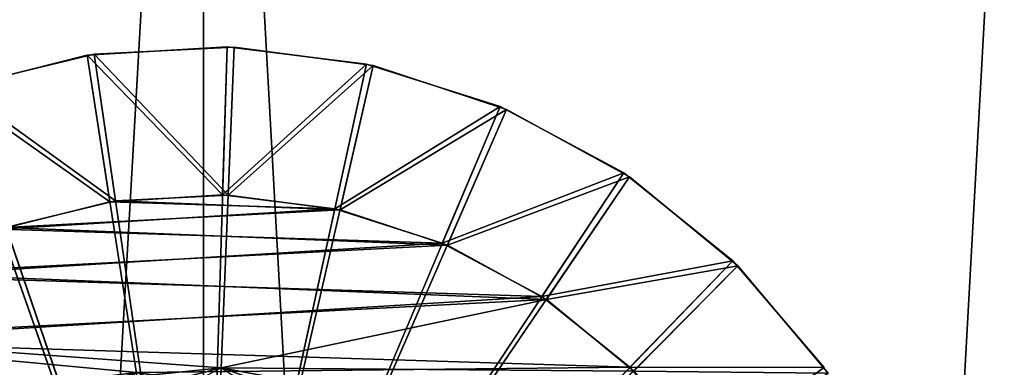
# Model space of a CAD drawing. Extents: x 0 to 196, y 0 to 405.
# Tile 254 of 256: x 92.083 to 94.674, y 401.332 to 402.248. Entities that reach past the tile are written whole.
import ezdxf

# ---------------------------------------------------------------- set-up
doc = ezdxf.new("R2010")
doc.units = 0
doc.header["$LTSCALE"] = 25.4
doc.layers.get('0').update_dxf_attribs({"color": 13, "linetype": 'CONTINUOUS'})

# ---------------------------------------------------------------- blocks, each defined once
blk = doc.blocks.new('DISK-I-7645_STL')
at = {"color": 250}
for p, q in [((420.3197, 3.6865, 31.5921), (422.2113, 4.3511, 29.5971)), ((420.3197, 3.6865, 31.5921), (422.2113, 4.3511, 29.5971)), ((420.3297, 3.6871, 67.4661), (422.2173, 4.3339, 69.4611)), ((420.3297, 3.6871, 67.4661), (422.2173, 4.3339, 69.4611)), ((422.3012, 3.9932, 29.5971), (422.2113, 4.3511, 29.5971)), ((422.3012, 3.9932, 29.5971), (422.2113, 4.3511, 29.5971)), ((422.3012, 3.9932, 26.8172), (422.2113, 4.3511, 26.8172)), ((422.3012, 3.9932, 26.8172), (422.2113, 4.3511, 26.8172)), ((422.2173, 4.3339, 69.4611), (422.3038, 3.9752, 69.4611)), ((422.2173, 4.3339, 69.4611), (422.3038, 3.9752, 69.4611)), ((422.2173, 4.3339, 72.2409), (422.3038, 3.9752, 72.2409)), ((422.2173, 4.3339, 72.2409), (422.3038, 3.9752, 72.2409)), ((421.8434, 4.2217, 26.5921), (421.9157, 3.9335, 26.5921)), ((421.8434, 4.2217, 26.5921), (421.9157, 3.9335, 26.5921)), ((421.9179, 3.919, 72.4661), (421.8482, 4.2078, 72.4661)), ((421.9179, 3.919, 72.4661), (421.8482, 4.2078, 72.4661)), ((420.3197, 3.6865, 31.5921), (422.3012, 3.9932, 29.5971)), ((420.3197, 3.6865, 31.5921), (422.3012, 3.9932, 29.5971)), ((421.9157, 3.9335, 26.5921), (422.3012, 3.9932, 26.8172)), ((421.9157, 3.9335, 26.5921), (422.3012, 3.9932, 26.8172)), ((422.3237, 3.6248, 29.5971), (422.3012, 3.9932, 29.5971)), ((422.3012, 3.9932, 29.5971), (422.3012, 3.9932, 26.8172)), ((422.3237, 3.6248, 29.5971), (422.3012, 3.9932, 29.5971)), ((422.3237, 3.6248, 26.8172), (422.3012, 3.9932, 26.8172)), ((422.3012, 3.9932, 29.5971), (422.3012, 3.9932, 26.8172)), ((422.3237, 3.6248, 26.8172), (422.3012, 3.9932, 26.8172)), ((420.3297, 3.6871, 67.4661), (422.3038, 3.9752, 69.4611)), ((420.3297, 3.6871, 67.4661), (422.3038, 3.9752, 69.4611)), ((421.9179, 3.919, 72.4661), (422.3038, 3.9752, 72.2409)), ((421.9179, 3.919, 72.4661), (422.3038, 3.9752, 72.2409)), ((422.3038, 3.9752, 69.4611), (422.323, 3.6066, 69.4611)), ((422.3038, 3.9752, 72.2409), (422.323, 3.6066, 72.2409)), ((422.3038, 3.9752, 69.4611), (422.323, 3.6066, 69.4611)), ((422.3038, 3.9752, 69.4611), (422.3038, 3.9752, 72.2409)), ((422.3038, 3.9752, 69.4611), (422.3038, 3.9752, 72.2409)), ((422.3038, 3.9752, 72.2409), (422.323, 3.6066, 72.2409)), ((421.9157, 3.9335, 26.5921), (421.9339, 3.637, 26.5921)), ((421.9157, 3.9335, 26.5921), (421.9339, 3.637, 26.5921)), ((421.9334, 3.6223, 72.4661), (421.9179, 3.919, 72.4661)), ((421.9334, 3.6223, 72.4661), (421.9179, 3.919, 72.4661)), ((425.3247, 3.6873, 70.1079), (345.3247, 3.6873, 70.1079)), ((425.3247, 3.6873, 70.1079), (345.3247, 3.6873, 70.1079)), ((425.3247, 3.6873, 72.1079), (345.3247, 3.6873, 72.1079)), ((425.3247, 3.6873, 72.1079), (345.3247, 3.6873, 72.1079)), ((420.3197, 3.6865, 31.5921), (422.3237, 3.6248, 29.5971)), ((420.3197, 3.6865, 31.5921), (422.3237, 3.6248, 29.5971)), ((420.3197, 3.6865, 31.5921), (422.2782, 3.2585, 29.5971)), ((420.3197, 3.6865, 31.5921), (422.2782, 3.2585, 29.5971)), ((420.3197, 3.6865, 31.5921), (422.1661, 2.9069, 29.5971)), ((420.3197, 3.6865, 31.5921), (422.1661, 2.9069, 29.5971)), ((420.3197, 3.6865, 31.5921), (421.9914, 2.5818, 29.5971)), ((420.3197, 3.6865, 31.5921), (421.9914, 2.5818, 29.5971)), ((420.3197, 3.6865, 31.5921), (421.7598, 2.2944, 29.5971)), ((420.3197, 3.6865, 31.5921), (421.7598, 2.2944, 29.5971)), ((422.323, 3.6066, 69.4611), (420.3297, 3.6871, 67.4661)), ((420.3297, 3.6871, 67.4661), (421.7471, 2.2814, 69.4611)), ((420.3297, 3.6871, 67.4661), (421.7471, 2.2814, 69.4611)), ((420.3297, 3.6871, 67.4661), (421.9812, 2.5667, 69.4611)), ((420.3297, 3.6871, 67.4661), (421.9812, 2.5667, 69.4611)), ((420.3297, 3.6871, 67.4661), (422.1589, 2.8901, 69.4611)), ((420.3297, 3.6871, 67.4661), (422.1589, 2.8901, 69.4611)), ((420.3297, 3.6871, 67.4661), (422.2742, 3.2408, 69.4611)), ((420.3297, 3.6871, 67.4661), (422.2742, 3.2408, 69.4611)), ((422.323, 3.6066, 69.4611), (420.3297, 3.6871, 67.4661)), ((421.9339, 3.637, 26.5921), (421.8972, 3.3421, 26.5921)), ((421.9339, 3.637, 26.5921), (421.8972, 3.3421, 26.5921)), ((421.9339, 3.637, 26.5921), (422.3237, 3.6248, 26.8172)), ((421.9339, 3.637, 26.5921), (422.3237, 3.6248, 26.8172)), ((421.894, 3.3278, 72.4661), (421.9334, 3.6223, 72.4661)), ((421.894, 3.3278, 72.4661), (421.9334, 3.6223, 72.4661)), ((421.9334, 3.6223, 72.4661), (422.323, 3.6066, 72.2409)), ((421.9334, 3.6223, 72.4661), (422.323, 3.6066, 72.2409)), ((422.323, 3.6066, 69.4611), (422.2742, 3.2408, 69.4611)), ((422.323, 3.6066, 69.4611), (422.2742, 3.2408, 69.4611)), ((422.323, 3.6066, 72.2409), (422.2742, 3.2408, 72.2409)), ((422.323, 3.6066, 72.2409), (422.2742, 3.2408, 72.2409)), ((422.2782, 3.2585, 29.5971), (422.3237, 3.6248, 29.5971)), ((422.2782, 3.2585, 29.5971), (422.3237, 3.6248, 29.5971)), ((422.2782, 3.2585, 26.8172), (422.3237, 3.6248, 26.8172)), ((422.2782, 3.2585, 26.8172), (422.3237, 3.6248, 26.8172)), ((422.323, 3.6066, 69.4611), (422.323, 3.6066, 72.2409)), ((422.323, 3.6066, 69.4611), (422.323, 3.6066, 72.2409)), ((422.3237, 3.6248, 29.5971), (422.3237, 3.6248, 26.8172)), ((422.3237, 3.6248, 29.5971), (422.3237, 3.6248, 26.8172)), ((421.8972, 3.3421, 26.5921), (421.807, 3.0591, 26.5921)), ((421.8972, 3.3421, 26.5921), (421.807, 3.0591, 26.5921)), ((421.8972, 3.3421, 26.5921), (422.2782, 3.2585, 26.8172)), ((421.8972, 3.3421, 26.5921), (422.2782, 3.2585, 26.8172)), ((421.8012, 3.0456, 72.4661), (421.894, 3.3278, 72.4661)), ((421.8012, 3.0456, 72.4661), (421.894, 3.3278, 72.4661)), ((421.894, 3.3278, 72.4661), (422.2742, 3.2408, 72.2409)), ((421.894, 3.3278, 72.4661), (422.2742, 3.2408, 72.2409)), ((422.2742, 3.2408, 69.4611), (422.1589, 2.8901, 69.4611)), ((422.2742, 3.2408, 69.4611), (422.1589, 2.8901, 69.4611)), ((422.2742, 3.2408, 72.2409), (422.1589, 2.8901, 72.2409)), ((422.2742, 3.2408, 72.2409), (422.1589, 2.8901, 72.2409)), ((422.1661, 2.9069, 29.5971), (422.2782, 3.2585, 29.5971)), ((422.1661, 2.9069, 29.5971), (422.2782, 3.2585, 29.5971)), ((422.1661, 2.9069, 26.8172), (422.2782, 3.2585, 26.8172)), ((422.1661, 2.9069, 26.8172), (422.2782, 3.2585, 26.8172)), ((422.2742, 3.2408, 69.4611), (422.2742, 3.2408, 72.2409)), ((422.2742, 3.2408, 69.4611), (422.2742, 3.2408, 72.2409)), ((422.2782, 3.2585, 29.5971), (422.2782, 3.2585, 26.8172)), ((422.2782, 3.2585, 29.5971), (422.2782, 3.2585, 26.8172)), ((421.807, 3.0591, 26.5921), (421.6664, 2.7974, 26.5921)), ((421.807, 3.0591, 26.5921), (421.6664, 2.7974, 26.5921)), ((421.807, 3.0591, 26.5921), (422.1661, 2.9069, 26.8172)), ((421.807, 3.0591, 26.5921), (422.1661, 2.9069, 26.8172)), ((421.6582, 2.7852, 72.4661), (421.8012, 3.0456, 72.4661)), ((421.6582, 2.7852, 72.4661), (421.8012, 3.0456, 72.4661)), ((421.8012, 3.0456, 72.4661), (422.1589, 2.8901, 72.2409)), ((421.8012, 3.0456, 72.4661), (422.1589, 2.8901, 72.2409)), ((421.9914, 2.5818, 29.5971), (422.1661, 2.9069, 29.5971)), ((421.9914, 2.5818, 29.5971), (422.1661, 2.9069, 29.5971)), ((421.9914, 2.5818, 26.8172), (422.1661, 2.9069, 26.8172)), ((421.9914, 2.5818, 26.8172), (422.1661, 2.9069, 26.8172)), ((422.1661, 2.9069, 29.5971), (422.1661, 2.9069, 26.8172)), ((422.1661, 2.9069, 29.5971), (422.1661, 2.9069, 26.8172)), ((422.1589, 2.8901, 69.4611), (421.9812, 2.5667, 69.4611)), ((422.1589, 2.8901, 69.4611), (421.9812, 2.5667, 69.4611)), ((422.1589, 2.8901, 72.2409), (421.9812, 2.5667, 72.2409)), ((422.1589, 2.8901, 72.2409), (421.9812, 2.5667, 72.2409)), ((422.1589, 2.8901, 69.4611), (422.1589, 2.8901, 72.2409)), ((422.1589, 2.8901, 69.4611), (422.1589, 2.8901, 72.2409)), ((421.4697, 2.5555, 72.4661), (421.6582, 2.7852, 72.4661)), ((421.4697, 2.5555, 72.4661), (421.6582, 2.7852, 72.4661)), ((421.6664, 2.7974, 26.5921), (421.48, 2.566, 26.5921)), ((421.6664, 2.7974, 26.5921), (421.48, 2.566, 26.5921)), ((421.6582, 2.7852, 72.4661), (421.9812, 2.5667, 72.2409)), ((421.6582, 2.7852, 72.4661), (421.9812, 2.5667, 72.2409)), ((421.6664, 2.7974, 26.5921), (421.9914, 2.5818, 26.8172)), ((421.6664, 2.7974, 26.5921), (421.9914, 2.5818, 26.8172)), ((421.48, 2.566, 26.5921), (421.2543, 2.3728, 26.5921)), ((421.48, 2.566, 26.5921), (421.2543, 2.3728, 26.5921)), ((421.48, 2.566, 26.5921), (421.7598, 2.2944, 26.8172)), ((421.48, 2.566, 26.5921), (421.7598, 2.2944, 26.8172)), ((421.9812, 2.5667, 69.4611), (421.7471, 2.2814, 69.4611)), ((421.9812, 2.5667, 69.4611), (421.7471, 2.2814, 69.4611)), ((421.9812, 2.5667, 72.2409), (421.7471, 2.2814, 72.2409)), ((421.9812, 2.5667, 72.2409), (421.7471, 2.2814, 72.2409)), ((421.7598, 2.2944, 29.5971), (421.9914, 2.5818, 29.5971)), ((421.7598, 2.2944, 29.5971), (421.9914, 2.5818, 29.5971)), ((421.7598, 2.2944, 26.8172), (421.9914, 2.5818, 26.8172)), ((421.7598, 2.2944, 26.8172), (421.9914, 2.5818, 26.8172)), ((421.9812, 2.5667, 69.4611), (421.9812, 2.5667, 72.2409)), ((421.9812, 2.5667, 69.4611), (421.9812, 2.5667, 72.2409)), ((421.9914, 2.5818, 29.5971), (421.9914, 2.5818, 26.8172)), ((421.9914, 2.5818, 29.5971), (421.9914, 2.5818, 26.8172)), ((421.4697, 2.5555, 72.4661), (421.7471, 2.2814, 72.2409)), ((421.4697, 2.5555, 72.4661), (421.7471, 2.2814, 72.2409)), ((421.7471, 2.2814, 69.4611), (421.4645, 2.0439, 69.4611)), ((421.7471, 2.2814, 69.4611), (421.4645, 2.0439, 69.4611)), ((421.7471, 2.2814, 72.2409), (421.4645, 2.0439, 72.2409)), ((421.7471, 2.2814, 72.2409), (421.4645, 2.0439, 72.2409)), ((421.4794, 2.0544, 29.5971), (421.7598, 2.2944, 29.5971)), ((421.4794, 2.0544, 29.5971), (421.7598, 2.2944, 29.5971)), ((421.4794, 2.0544, 26.8172), (421.7598, 2.2944, 26.8172)), ((421.4794, 2.0544, 26.8172), (421.7598, 2.2944, 26.8172)), ((421.7471, 2.2814, 69.4611), (421.7471, 2.2814, 72.2409)), ((421.7471, 2.2814, 69.4611), (421.7471, 2.2814, 72.2409)), ((421.7598, 2.2944, 29.5971), (421.7598, 2.2944, 26.8172)), ((421.7598, 2.2944, 29.5971), (421.7598, 2.2944, 26.8172))]:
    blk.add_line(p, q, dxfattribs=at)
mesh = blk.add_polyface(dxfattribs=at)
corners = [(425.3247, 3.6873, 72.1079), (345.3247, 8.2165, 71.6473), (345.3247, 3.6873, 72.1079), (425.3247, 8.2165, 71.6473)]
mesh.append_faces([[corners[k] for k in face] for face in [(0, 1, 2), (1, 0, 3)]], dxfattribs={"vtx0": -1, "color": 250})
mesh = blk.add_polyface(dxfattribs=at)
corners = [(425.3247, 8.0942, 69.6286), (345.3247, 3.6873, 70.1079), (345.3247, 8.0942, 69.6286), (425.3247, 3.6873, 70.1079)]
mesh.append_faces([[corners[k] for k in face] for face in [(0, 1, 2), (1, 0, 3)]], dxfattribs={"vtx0": -1, "color": 250})
mesh = blk.add_polyface(dxfattribs=at)
corners = [(425.3247, 5.9636, 27.2233), (345.3247, 1.411, 27.2233), (345.3247, 5.9636, 27.2233), (425.3247, 1.411, 27.2233)]
mesh.append_faces([[corners[k] for k in face] for face in [(0, 1, 2), (1, 0, 3)]], dxfattribs={"vtx0": -1, "color": 250})
mesh = blk.add_polyface(dxfattribs=at)
corners = [(425.3247, 1.4709, 29.2281), (345.3247, 5.9038, 29.2281), (345.3247, 1.4709, 29.2281), (425.3247, 5.9038, 29.2281)]
mesh.append_faces([[corners[k] for k in face] for face in [(0, 1, 2), (1, 0, 3)]], dxfattribs={"vtx0": -1, "color": 250})
mesh = blk.add_polyface(dxfattribs=at)
corners = [(421.5793, 5.2449, 29.5971), (421.2717, 5.4489, 29.5971), (420.3197, 3.6865, 31.5921)]
mesh.append_faces([[corners[k] for k in face] for face in [(0, 1, 2)]], dxfattribs={"color": 250})
mesh = blk.add_polyface(dxfattribs=at)
corners = [(421.5934, 5.2334, 69.4611), (420.3297, 3.6871, 67.4661), (421.2877, 5.4402, 69.4611)]
mesh.append_faces([[corners[k] for k in face] for face in [(0, 1, 2)]], dxfattribs={"color": 250})
mesh = blk.add_polyface(dxfattribs=at)
corners = [(419.3951, 5.0018, 26.5921), (419.1835, 3.5107, 26.5921), (419.1694, 4.8086, 26.5921), (419.6012, 4.5873, 26.5921), (419.6524, 5.1503, 26.5921), (420.7423, 4.7638, 26.5921), (419.9327, 5.2489, 26.5921), (420.2263, 5.2943, 26.5921), (420.5233, 5.285, 26.5921), (420.8135, 5.2213, 26.5921), (421.4658, 3.8639, 26.5921), (421.087, 5.1054, 26.5921), (421.3346, 4.9412, 26.5921), (421.5478, 4.7342, 26.5921), (421.48, 2.566, 26.5921), (421.6664, 2.7974, 26.5921), (421.7194, 4.4917, 26.5921), (421.807, 3.0591, 26.5921), (421.8434, 4.2217, 26.5921), (421.8972, 3.3421, 26.5921), (421.9157, 3.9335, 26.5921), (421.9339, 3.637, 26.5921), (418.7521, 4.0325, 26.5921), (418.7336, 3.4411, 26.5921), (418.7155, 3.7377, 26.5921), (418.8059, 3.1529, 26.5921), (418.8423, 4.3156, 26.5921), (418.93, 2.883, 26.5921), (418.983, 4.5773, 26.5921), (419.1015, 2.6404, 26.5921), (419.3147, 2.4335, 26.5921), (419.907, 2.6108, 26.5921), (419.5623, 2.2692, 26.5921), (419.8359, 2.1533, 26.5921), (420.1261, 2.0896, 26.5921), (421.0482, 2.7874, 26.5921), (420.423, 2.0803, 26.5921), (420.7166, 2.1258, 26.5921), (420.9969, 2.2244, 26.5921), (421.2543, 2.3728, 26.5921)]
mesh.append_faces([[corners[k] for k in face] for face in [(19, 20, 21), (22, 23, 24)]], dxfattribs={"vtx0": -1, "color": 250})
mesh.append_faces([[corners[k] for k in face] for face in [(0, 1, 2), (1, 0, 3), (3, 4, 5), (5, 9, 10), (14, 13, 15), (15, 16, 17), (17, 18, 19), (23, 22, 25), (25, 26, 27), (27, 28, 29), (29, 1, 30), (30, 31, 32), (32, 31, 33), (33, 31, 34), (34, 35, 36), (36, 35, 37), (37, 35, 38), (38, 35, 39), (39, 10, 14)]], dxfattribs={"vtx0": -1, "vtx1": -1, "color": 250})
mesh.append_faces([[corners[k] for k in face] for face in [(10, 13, 14), (29, 2, 1)]], dxfattribs={"vtx0": -1, "vtx1": -1, "vtx2": -1, "color": 250})
mesh.append_faces([[corners[k] for k in face] for face in [(3, 0, 4), (5, 4, 6), (5, 6, 7), (5, 7, 8), (5, 8, 9), (10, 9, 11), (10, 11, 12), (10, 12, 13), (15, 13, 16), (17, 16, 18), (19, 18, 20), (25, 22, 26), (27, 26, 28), (29, 28, 2), (30, 1, 31), (34, 31, 35), (39, 35, 10)]], dxfattribs={"vtx0": -1, "vtx2": -1, "color": 250})
mesh = blk.add_polyface(dxfattribs=at)
corners = [(419.3034, 2.4427, 72.4661), (419.1709, 3.7339, 72.4661), (419.092, 2.6516, 72.4661), (419.7074, 2.7114, 72.4661), (419.5494, 2.2762, 72.4661), (419.8219, 2.1578, 72.4661), (420.8612, 2.6648, 72.4661), (420.1115, 2.0915, 72.4661), (420.4084, 2.0795, 72.4661), (420.7024, 2.1223, 72.4661), (420.9836, 2.2183, 72.4661), (421.4784, 3.6407, 72.4661), (421.2423, 2.3644, 72.4661), (421.4697, 2.5555, 72.4661), (421.6582, 2.7852, 72.4661), (421.5573, 4.7231, 72.4661), (421.7266, 4.4789, 72.4661), (421.8012, 3.0456, 72.4661), (421.8482, 4.2078, 72.4661), (421.894, 3.3278, 72.4661), (421.9179, 3.919, 72.4661), (421.9334, 3.6223, 72.4661), (418.7314, 3.4556, 72.4661), (418.7553, 4.0468, 72.4661), (418.716, 3.7523, 72.4661), (418.8012, 3.1668, 72.4661), (418.8481, 4.329, 72.4661), (418.9227, 2.8957, 72.4661), (418.9912, 4.5894, 72.4661), (419.1796, 4.8191, 72.4661), (419.7882, 4.7098, 72.4661), (419.4071, 5.0102, 72.4661), (419.6658, 5.1563, 72.4661), (419.9469, 5.2524, 72.4661), (420.9419, 4.6632, 72.4661), (420.2409, 5.2951, 72.4661), (420.5378, 5.2831, 72.4661), (420.8274, 5.2168, 72.4661), (421.0999, 5.0984, 72.4661), (421.346, 4.9319, 72.4661)]
mesh.append_faces([[corners[k] for k in face] for face in [(20, 19, 21), (22, 23, 24)]], dxfattribs={"vtx0": -1, "color": 250})
mesh.append_faces([[corners[k] for k in face] for face in [(0, 1, 2), (1, 0, 3), (3, 5, 6), (6, 10, 11), (15, 14, 16), (16, 17, 18), (18, 19, 20), (23, 25, 26), (26, 27, 28), (28, 2, 29), (29, 30, 31), (31, 30, 32), (32, 30, 33), (33, 34, 35), (35, 34, 36), (36, 34, 37), (37, 34, 38), (38, 11, 39), (39, 11, 15)]], dxfattribs={"vtx0": -1, "vtx1": -1, "color": 250})
mesh.append_faces([[corners[k] for k in face] for face in [(11, 14, 15), (29, 2, 1)]], dxfattribs={"vtx0": -1, "vtx1": -1, "vtx2": -1, "color": 250})
mesh.append_faces([[corners[k] for k in face] for face in [(3, 0, 4), (3, 4, 5), (6, 5, 7), (6, 7, 8), (6, 8, 9), (6, 9, 10), (11, 10, 12), (11, 12, 13), (11, 13, 14), (16, 14, 17), (18, 17, 19), (23, 22, 25), (26, 25, 27), (28, 27, 2), (29, 1, 30), (33, 30, 34), (38, 34, 11)]], dxfattribs={"vtx0": -1, "vtx2": -1, "color": 250})
mesh = blk.add_polyface(dxfattribs=at)
corners = [(421.8441, 4.9878, 29.5971), (421.5793, 5.2449, 29.5971), (420.3197, 3.6865, 31.5921)]
mesh.append_faces([[corners[k] for k in face] for face in [(0, 1, 2)]], dxfattribs={"color": 250})
mesh = blk.add_polyface(dxfattribs=at)
corners = [(421.8559, 4.974, 69.4611), (420.3297, 3.6871, 67.4661), (421.5934, 5.2334, 69.4611)]
mesh.append_faces([[corners[k] for k in face] for face in [(0, 1, 2)]], dxfattribs={"color": 250})
mesh = blk.add_polyface(dxfattribs=at)
corners = [(422.0572, 4.6865, 29.5971), (421.8441, 4.9878, 29.5971), (420.3197, 3.6865, 31.5921)]
mesh.append_faces([[corners[k] for k in face] for face in [(0, 1, 2)]], dxfattribs={"color": 250})
mesh = blk.add_polyface(dxfattribs=at)
corners = [(422.0662, 4.6707, 69.4611), (420.3297, 3.6871, 67.4661), (421.8559, 4.974, 69.4611)]
mesh.append_faces([[corners[k] for k in face] for face in [(0, 1, 2)]], dxfattribs={"color": 250})
mesh = blk.add_polyface(dxfattribs=at)
corners = [(422.2113, 4.3511, 29.5971), (422.0572, 4.6865, 29.5971), (420.3197, 3.6865, 31.5921)]
mesh.append_faces([[corners[k] for k in face] for face in [(0, 1, 2)]], dxfattribs={"color": 250})
mesh = blk.add_polyface(dxfattribs=at)
corners = [(422.2173, 4.3339, 69.4611), (420.3297, 3.6871, 67.4661), (422.0662, 4.6707, 69.4611)]
mesh.append_faces([[corners[k] for k in face] for face in [(0, 1, 2)]], dxfattribs={"color": 250})
mesh = blk.add_polyface(dxfattribs=at)
corners = [(422.3012, 3.9932, 29.5971), (422.2113, 4.3511, 29.5971), (420.3197, 3.6865, 31.5921)]
mesh.append_faces([[corners[k] for k in face] for face in [(0, 1, 2)]], dxfattribs={"color": 250})
mesh = blk.add_polyface(dxfattribs=at)
corners = [(422.3038, 3.9752, 69.4611), (420.3297, 3.6871, 67.4661), (422.2173, 4.3339, 69.4611)]
mesh.append_faces([[corners[k] for k in face] for face in [(0, 1, 2)]], dxfattribs={"color": 250})
mesh = blk.add_polyface(dxfattribs=at)
corners = [(422.2113, 4.3511, 26.8172), (421.9157, 3.9335, 26.5921), (421.8434, 4.2217, 26.5921), (422.3012, 3.9932, 26.8172)]
mesh.append_faces([[corners[k] for k in face] for face in [(0, 1, 2), (1, 0, 3)]], dxfattribs={"vtx0": -1, "color": 250})
mesh = blk.add_polyface(dxfattribs=at)
corners = [(421.9179, 3.919, 72.4661), (422.2173, 4.3339, 72.2409), (421.8482, 4.2078, 72.4661), (422.3038, 3.9752, 72.2409)]
mesh.append_faces([[corners[k] for k in face] for face in [(0, 1, 2), (1, 0, 3)]], dxfattribs={"vtx0": -1, "color": 250})
mesh = blk.add_polyface(dxfattribs=at)
corners = [(422.2113, 4.3511, 26.8172), (422.3012, 3.9932, 29.5971), (422.3012, 3.9932, 26.8172), (422.2113, 4.3511, 29.5971)]
mesh.append_faces([[corners[k] for k in face] for face in [(0, 1, 2), (1, 0, 3)]], dxfattribs={"vtx0": -1, "color": 250})
mesh = blk.add_polyface(dxfattribs=at)
corners = [(422.2173, 4.3339, 69.4611), (422.3038, 3.9752, 72.2409), (422.3038, 3.9752, 69.4611), (422.2173, 4.3339, 72.2409)]
mesh.append_faces([[corners[k] for k in face] for face in [(0, 1, 2), (1, 0, 3)]], dxfattribs={"vtx0": -1, "color": 250})
mesh = blk.add_polyface(dxfattribs=at)
corners = [(422.3237, 3.6248, 29.5971), (422.3012, 3.9932, 29.5971), (420.3197, 3.6865, 31.5921)]
mesh.append_faces([[corners[k] for k in face] for face in [(0, 1, 2)]], dxfattribs={"color": 250})
mesh = blk.add_polyface(dxfattribs=at)
corners = [(422.3012, 3.9932, 26.8172), (421.9339, 3.637, 26.5921), (421.9157, 3.9335, 26.5921), (422.3237, 3.6248, 26.8172)]
mesh.append_faces([[corners[k] for k in face] for face in [(0, 1, 2), (1, 0, 3)]], dxfattribs={"vtx0": -1, "color": 250})
mesh = blk.add_polyface(dxfattribs=at)
corners = [(422.3012, 3.9932, 26.8172), (422.3237, 3.6248, 29.5971), (422.3237, 3.6248, 26.8172), (422.3012, 3.9932, 29.5971)]
mesh.append_faces([[corners[k] for k in face] for face in [(0, 1, 2), (1, 0, 3)]], dxfattribs={"vtx0": -1, "color": 250})
mesh = blk.add_polyface(dxfattribs=at)
corners = [(422.3038, 3.9752, 69.4611), (422.323, 3.6066, 69.4611), (420.3297, 3.6871, 67.4661)]
mesh.append_faces([[corners[k] for k in face] for face in [(0, 1, 2)]], dxfattribs={"color": 250})
mesh = blk.add_polyface(dxfattribs=at)
corners = [(421.9334, 3.6223, 72.4661), (422.3038, 3.9752, 72.2409), (421.9179, 3.919, 72.4661), (422.323, 3.6066, 72.2409)]
mesh.append_faces([[corners[k] for k in face] for face in [(0, 1, 2), (1, 0, 3)]], dxfattribs={"vtx0": -1, "color": 250})
mesh = blk.add_polyface(dxfattribs=at)
corners = [(422.3038, 3.9752, 69.4611), (422.323, 3.6066, 72.2409), (422.323, 3.6066, 69.4611), (422.3038, 3.9752, 72.2409)]
mesh.append_faces([[corners[k] for k in face] for face in [(0, 1, 2), (1, 0, 3)]], dxfattribs={"vtx0": -1, "color": 250})
mesh = blk.add_polyface(dxfattribs=at)
corners = [(425.3247, 3.6873, 70.1079), (345.3247, -0.7196, 69.6286), (345.3247, 3.6873, 70.1079), (425.3247, -0.7196, 69.6286)]
mesh.append_faces([[corners[k] for k in face] for face in [(0, 1, 2), (1, 0, 3)]], dxfattribs={"vtx0": -1, "color": 250})
mesh = blk.add_polyface(dxfattribs=at)
corners = [(425.3247, -0.8419, 71.6473), (345.3247, 3.6873, 72.1079), (345.3247, -0.8419, 71.6473), (425.3247, 3.6873, 72.1079)]
mesh.append_faces([[corners[k] for k in face] for face in [(0, 1, 2), (1, 0, 3)]], dxfattribs={"vtx0": -1, "color": 250})
mesh = blk.add_polyface(dxfattribs=at)
corners = [(422.3237, 3.6248, 29.5971), (420.3197, 3.6865, 31.5921), (422.2782, 3.2585, 29.5971)]
mesh.append_faces([[corners[k] for k in face] for face in [(0, 1, 2)]], dxfattribs={"color": 250})
mesh = blk.add_polyface(dxfattribs=at)
corners = [(422.2782, 3.2585, 29.5971), (420.3197, 3.6865, 31.5921), (422.1661, 2.9069, 29.5971)]
mesh.append_faces([[corners[k] for k in face] for face in [(0, 1, 2)]], dxfattribs={"color": 250})
mesh = blk.add_polyface(dxfattribs=at)
corners = [(422.1661, 2.9069, 29.5971), (420.3197, 3.6865, 31.5921), (421.9914, 2.5818, 29.5971)]
mesh.append_faces([[corners[k] for k in face] for face in [(0, 1, 2)]], dxfattribs={"color": 250})
mesh = blk.add_polyface(dxfattribs=at)
corners = [(421.9914, 2.5818, 29.5971), (420.3197, 3.6865, 31.5921), (421.7598, 2.2944, 29.5971)]
mesh.append_faces([[corners[k] for k in face] for face in [(0, 1, 2)]], dxfattribs={"color": 250})
mesh = blk.add_polyface(dxfattribs=at)
corners = [(421.7598, 2.2944, 29.5971), (420.3197, 3.6865, 31.5921), (421.4794, 2.0544, 29.5971)]
mesh.append_faces([[corners[k] for k in face] for face in [(0, 1, 2)]], dxfattribs={"color": 250})
mesh = blk.add_polyface(dxfattribs=at)
corners = [(421.7471, 2.2814, 69.4611), (421.4645, 2.0439, 69.4611), (420.3297, 3.6871, 67.4661)]
mesh.append_faces([[corners[k] for k in face] for face in [(0, 1, 2)]], dxfattribs={"color": 250})
mesh = blk.add_polyface(dxfattribs=at)
corners = [(421.9812, 2.5667, 69.4611), (421.7471, 2.2814, 69.4611), (420.3297, 3.6871, 67.4661)]
mesh.append_faces([[corners[k] for k in face] for face in [(0, 1, 2)]], dxfattribs={"color": 250})
mesh = blk.add_polyface(dxfattribs=at)
corners = [(422.1589, 2.8901, 69.4611), (421.9812, 2.5667, 69.4611), (420.3297, 3.6871, 67.4661)]
mesh.append_faces([[corners[k] for k in face] for face in [(0, 1, 2)]], dxfattribs={"color": 250})
mesh = blk.add_polyface(dxfattribs=at)
corners = [(422.2742, 3.2408, 69.4611), (422.1589, 2.8901, 69.4611), (420.3297, 3.6871, 67.4661)]
mesh.append_faces([[corners[k] for k in face] for face in [(0, 1, 2)]], dxfattribs={"color": 250})
mesh = blk.add_polyface(dxfattribs=at)
corners = [(422.323, 3.6066, 69.4611), (422.2742, 3.2408, 69.4611), (420.3297, 3.6871, 67.4661)]
mesh.append_faces([[corners[k] for k in face] for face in [(0, 1, 2)]], dxfattribs={"color": 250})
mesh = blk.add_polyface(dxfattribs=at)
corners = [(421.9339, 3.637, 26.5921), (422.2782, 3.2585, 26.8172), (421.8972, 3.3421, 26.5921), (422.3237, 3.6248, 26.8172)]
mesh.append_faces([[corners[k] for k in face] for face in [(0, 1, 2), (1, 0, 3)]], dxfattribs={"vtx0": -1, "color": 250})
mesh = blk.add_polyface(dxfattribs=at)
corners = [(422.2742, 3.2408, 72.2409), (421.9334, 3.6223, 72.4661), (421.894, 3.3278, 72.4661), (422.323, 3.6066, 72.2409)]
mesh.append_faces([[corners[k] for k in face] for face in [(0, 1, 2), (1, 0, 3)]], dxfattribs={"vtx0": -1, "color": 250})
mesh = blk.add_polyface(dxfattribs=at)
corners = [(422.323, 3.6066, 69.4611), (422.2742, 3.2408, 72.2409), (422.2742, 3.2408, 69.4611), (422.323, 3.6066, 72.2409)]
mesh.append_faces([[corners[k] for k in face] for face in [(0, 1, 2), (1, 0, 3)]], dxfattribs={"vtx0": -1, "color": 250})
mesh = blk.add_polyface(dxfattribs=at)
corners = [(422.3237, 3.6248, 26.8172), (422.2782, 3.2585, 29.5971), (422.2782, 3.2585, 26.8172), (422.3237, 3.6248, 29.5971)]
mesh.append_faces([[corners[k] for k in face] for face in [(0, 1, 2), (1, 0, 3)]], dxfattribs={"vtx0": -1, "color": 250})
mesh = blk.add_polyface(dxfattribs=at)
corners = [(421.8972, 3.3421, 26.5921), (422.1661, 2.9069, 26.8172), (421.807, 3.0591, 26.5921), (422.2782, 3.2585, 26.8172)]
mesh.append_faces([[corners[k] for k in face] for face in [(0, 1, 2), (1, 0, 3)]], dxfattribs={"vtx0": -1, "color": 250})
mesh = blk.add_polyface(dxfattribs=at)
corners = [(422.1589, 2.8901, 72.2409), (421.894, 3.3278, 72.4661), (421.8012, 3.0456, 72.4661), (422.2742, 3.2408, 72.2409)]
mesh.append_faces([[corners[k] for k in face] for face in [(0, 1, 2), (1, 0, 3)]], dxfattribs={"vtx0": -1, "color": 250})
mesh = blk.add_polyface(dxfattribs=at)
corners = [(422.2742, 3.2408, 69.4611), (422.1589, 2.8901, 72.2409), (422.1589, 2.8901, 69.4611), (422.2742, 3.2408, 72.2409)]
mesh.append_faces([[corners[k] for k in face] for face in [(0, 1, 2), (1, 0, 3)]], dxfattribs={"vtx0": -1, "color": 250})
mesh = blk.add_polyface(dxfattribs=at)
corners = [(422.2782, 3.2585, 26.8172), (422.1661, 2.9069, 29.5971), (422.1661, 2.9069, 26.8172), (422.2782, 3.2585, 29.5971)]
mesh.append_faces([[corners[k] for k in face] for face in [(0, 1, 2), (1, 0, 3)]], dxfattribs={"vtx0": -1, "color": 250})
mesh = blk.add_polyface(dxfattribs=at)
corners = [(421.807, 3.0591, 26.5921), (421.9914, 2.5818, 26.8172), (421.6664, 2.7974, 26.5921), (422.1661, 2.9069, 26.8172)]
mesh.append_faces([[corners[k] for k in face] for face in [(0, 1, 2), (1, 0, 3)]], dxfattribs={"vtx0": -1, "color": 250})
mesh = blk.add_polyface(dxfattribs=at)
corners = [(421.9812, 2.5667, 72.2409), (421.8012, 3.0456, 72.4661), (421.6582, 2.7852, 72.4661), (422.1589, 2.8901, 72.2409)]
mesh.append_faces([[corners[k] for k in face] for face in [(0, 1, 2), (1, 0, 3)]], dxfattribs={"vtx0": -1, "color": 250})
mesh = blk.add_polyface(dxfattribs=at)
corners = [(422.1661, 2.9069, 26.8172), (421.9914, 2.5818, 29.5971), (421.9914, 2.5818, 26.8172), (422.1661, 2.9069, 29.5971)]
mesh.append_faces([[corners[k] for k in face] for face in [(0, 1, 2), (1, 0, 3)]], dxfattribs={"vtx0": -1, "color": 250})
mesh = blk.add_polyface(dxfattribs=at)
corners = [(422.1589, 2.8901, 69.4611), (421.9812, 2.5667, 72.2409), (421.9812, 2.5667, 69.4611), (422.1589, 2.8901, 72.2409)]
mesh.append_faces([[corners[k] for k in face] for face in [(0, 1, 2), (1, 0, 3)]], dxfattribs={"vtx0": -1, "color": 250})
mesh = blk.add_polyface(dxfattribs=at)
corners = [(421.7471, 2.2814, 72.2409), (421.6582, 2.7852, 72.4661), (421.4697, 2.5555, 72.4661), (421.9812, 2.5667, 72.2409)]
mesh.append_faces([[corners[k] for k in face] for face in [(0, 1, 2), (1, 0, 3)]], dxfattribs={"vtx0": -1, "color": 250})
mesh = blk.add_polyface(dxfattribs=at)
corners = [(421.6664, 2.7974, 26.5921), (421.7598, 2.2944, 26.8172), (421.48, 2.566, 26.5921), (421.9914, 2.5818, 26.8172)]
mesh.append_faces([[corners[k] for k in face] for face in [(0, 1, 2), (1, 0, 3)]], dxfattribs={"vtx0": -1, "color": 250})
mesh = blk.add_polyface(dxfattribs=at)
corners = [(421.48, 2.566, 26.5921), (421.4794, 2.0544, 26.8172), (421.2543, 2.3728, 26.5921), (421.7598, 2.2944, 26.8172)]
mesh.append_faces([[corners[k] for k in face] for face in [(0, 1, 2), (1, 0, 3)]], dxfattribs={"vtx0": -1, "color": 250})
mesh = blk.add_polyface(dxfattribs=at)
corners = [(421.9812, 2.5667, 69.4611), (421.7471, 2.2814, 72.2409), (421.7471, 2.2814, 69.4611), (421.9812, 2.5667, 72.2409)]
mesh.append_faces([[corners[k] for k in face] for face in [(0, 1, 2), (1, 0, 3)]], dxfattribs={"vtx0": -1, "color": 250})
mesh = blk.add_polyface(dxfattribs=at)
corners = [(421.9914, 2.5818, 26.8172), (421.7598, 2.2944, 29.5971), (421.7598, 2.2944, 26.8172), (421.9914, 2.5818, 29.5971)]
mesh.append_faces([[corners[k] for k in face] for face in [(0, 1, 2), (1, 0, 3)]], dxfattribs={"vtx0": -1, "color": 250})
mesh = blk.add_polyface(dxfattribs=at)
corners = [(421.4645, 2.0439, 72.2409), (421.4697, 2.5555, 72.4661), (421.2423, 2.3644, 72.4661), (421.7471, 2.2814, 72.2409)]
mesh.append_faces([[corners[k] for k in face] for face in [(0, 1, 2), (1, 0, 3)]], dxfattribs={"vtx0": -1, "color": 250})
mesh = blk.add_polyface(dxfattribs=at)
corners = [(421.7471, 2.2814, 72.2409), (421.4645, 2.0439, 69.4611), (421.7471, 2.2814, 69.4611), (421.4645, 2.0439, 72.2409)]
mesh.append_faces([[corners[k] for k in face] for face in [(0, 1, 2), (1, 0, 3)]], dxfattribs={"vtx0": -1, "color": 250})
mesh = blk.add_polyface(dxfattribs=at)
corners = [(421.7598, 2.2944, 29.5971), (421.4794, 2.0544, 26.8172), (421.7598, 2.2944, 26.8172), (421.4794, 2.0544, 29.5971)]
mesh.append_faces([[corners[k] for k in face] for face in [(0, 1, 2), (1, 0, 3)]], dxfattribs={"vtx0": -1, "color": 250})

msp = doc.modelspace()

# ---------------------------------------------------------------- block references
at = {"color": 0, "rotation": 90.00000000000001}
msp.add_blockref('DISK-I-7645_STL', (96.2541, -20.1473, 0), dxfattribs=at)

doc.saveas('drawing.dxf')
